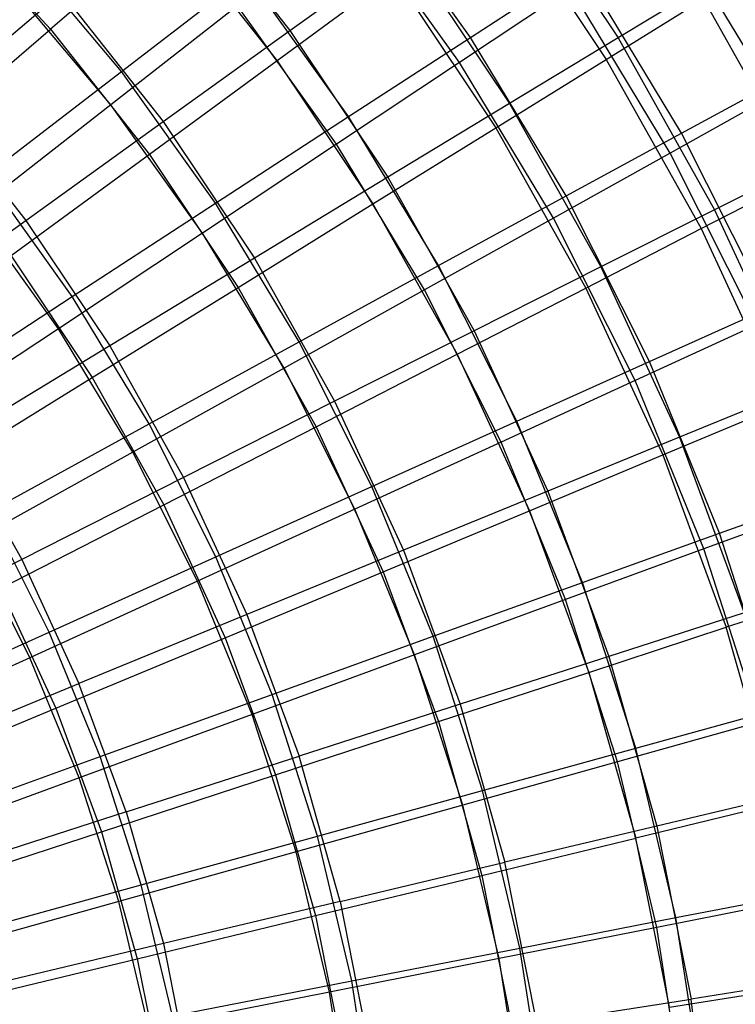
# Model space of a CAD drawing. Extents: x 0.05 to 6.09, y -3 to 3.03.
# Tile 121 of 124: x 4.62 to 5.35, y 0.36 to 1.36. Entities that reach past the tile are written whole.
import ezdxf

# ---------------------------------------------------------------- set-up
doc = ezdxf.new("R2010")
doc.units = 0
doc.header["$MEASUREMENT"] = 0
doc.layers.get('0').update_dxf_attribs({"color": 13, "linetype": 'CONTINUOUS'})

# ---------------------------------------------------------------- blocks, each defined once
blk = doc.blocks.new('GRUPUJ_1')
at = {"color": 0}
for p, q in [((5.06461, 4.51231, 1.57301), (5.17559, 4.34622, 1.57218)), ((5.06461, 4.51231, 1.57301), (5.17559, 4.34622, 1.57218)), ((5.02593, 4.34661, 1.28443), (4.91681, 4.49927, 1.28524)), ((5.02593, 4.34661, 1.28443), (4.91681, 4.49927, 1.28524)), ((4.73264, 4.49378, 1.18184), (4.84318, 4.35355, 1.18102)), ((4.73264, 4.49378, 1.18184), (4.84318, 4.35355, 1.18102)), ((5.05435, 4.48769, 4.75895), (5.16351, 4.32433, 4.75814)), ((5.05435, 4.48769, 4.75895), (5.16351, 4.32433, 4.75814)), ((4.49104, 4.47377, 5.32545), (4.60085, 4.35497, 5.32464)), ((4.49104, 4.47377, 5.32545), (4.60085, 4.35497, 5.32464)), ((5.01497, 4.32107, 5.04198), (4.90795, 4.47081, 5.04277)), ((5.01497, 4.32107, 5.04198), (4.90795, 4.47081, 5.04277)), ((4.72241, 4.45991, 5.14781), (4.60085, 4.35497, 5.32464)), ((4.72241, 4.45991, 5.14781), (4.60085, 4.35497, 5.32464)), ((4.72241, 4.45991, 5.14781), (4.83041, 4.32291, 5.14701)), ((4.72241, 4.45991, 5.14781), (4.83041, 4.32291, 5.14701)), ((5.33291, 4.28808, 4.64282), (5.22748, 4.46278, 4.6436)), ((5.33291, 4.28808, 4.64282), (5.22748, 4.46278, 4.6436)), ((4.67261, 4.31207, 0.9257), (4.56722, 4.43767, 0.92648)), ((4.67261, 4.31207, 0.9257), (4.56722, 4.43767, 0.92648)), ((4.84318, 4.35355, 1.18102), (4.95998, 4.43738, 1.37178)), ((4.84318, 4.35355, 1.18102), (4.95998, 4.43738, 1.37178)), ((4.95998, 4.43738, 1.37178), (5.0654, 4.27961, 1.371)), ((4.95998, 4.43738, 1.37178), (5.0654, 4.27961, 1.371)), ((5.02593, 4.34661, 1.28443), (5.13732, 4.41891, 1.48046)), ((5.02593, 4.34661, 1.28443), (5.13732, 4.41891, 1.48046)), ((5.23955, 4.24951, 1.4797), (5.13732, 4.41891, 1.48046)), ((5.23955, 4.24951, 1.4797), (5.13732, 4.41891, 1.48046)), ((4.67261, 4.31207, 0.9257), (4.80004, 4.40984, 1.09968)), ((4.67261, 4.31207, 0.9257), (4.80004, 4.40984, 1.09968)), ((4.90257, 4.26638, 1.09892), (4.80004, 4.40984, 1.09968)), ((4.90257, 4.26638, 1.09892), (4.80004, 4.40984, 1.09968)), ((4.94843, 4.40966, 4.95832), (4.83041, 4.32291, 5.14701)), ((4.94843, 4.40966, 4.95832), (4.83041, 4.32291, 5.14701)), ((4.94843, 4.40966, 4.95832), (5.05179, 4.25497, 4.95756)), ((4.94843, 4.40966, 4.95832), (5.05179, 4.25497, 4.95756)), ((4.66205, 4.27819, 5.39827), (4.55943, 4.4005, 5.39903)), ((4.66205, 4.27819, 5.39827), (4.55943, 4.4005, 5.39903)), ((5.27232, 4.40453, 1.78266), (5.17559, 4.34622, 1.57218)), ((5.27232, 4.40453, 1.78266), (5.17559, 4.34622, 1.57218)), ((4.4813, 4.2813, 0.83605), (4.612, 4.39188, 1.00262)), ((4.4813, 4.2813, 0.83605), (4.612, 4.39188, 1.00262)), ((4.612, 4.39188, 1.00262), (4.71492, 4.26133, 1.00186)), ((4.612, 4.39188, 1.00262), (4.71492, 4.26133, 1.00186)), ((5.1275, 4.39603, 4.84759), (5.01497, 4.32107, 5.04198)), ((5.1275, 4.39603, 4.84759), (5.01497, 4.32107, 5.04198)), ((5.22806, 4.22939, 4.84685), (5.1275, 4.39603, 4.84759)), ((5.22806, 4.22939, 4.84685), (5.1275, 4.39603, 4.84759)), ((4.7903, 4.37857, 5.2264), (4.66205, 4.27819, 5.39827)), ((4.7903, 4.37857, 5.2264), (4.66205, 4.27819, 5.39827)), ((4.89053, 4.23833, 5.22565), (4.7903, 4.37857, 5.2264)), ((4.89053, 4.23833, 5.22565), (4.7903, 4.37857, 5.2264)), ((5.16351, 4.32433, 4.75814), (5.26182, 4.38553, 4.54923)), ((5.16351, 4.32433, 4.75814), (5.26182, 4.38553, 4.54923)), ((5.26182, 4.38553, 4.54923), (5.36232, 4.20608, 4.54848)), ((5.26182, 4.38553, 4.54923), (5.36232, 4.20608, 4.54848)), ((4.46929, 4.24158, 5.48862), (4.60085, 4.35497, 5.32464)), ((4.46929, 4.24158, 5.48862), (4.60085, 4.35497, 5.32464)), ((4.60085, 4.35497, 5.32464), (4.701, 4.22793, 5.3239)), ((4.60085, 4.35497, 5.32464), (4.701, 4.22793, 5.3239)), ((4.71492, 4.26133, 1.00186), (4.84318, 4.35355, 1.18102)), ((4.71492, 4.26133, 1.00186), (4.84318, 4.35355, 1.18102)), ((4.84318, 4.35355, 1.18102), (4.94238, 4.20509, 1.18028)), ((4.84318, 4.35355, 1.18102), (4.94238, 4.20509, 1.18028)), ((4.90257, 4.26638, 1.09892), (5.02593, 4.34661, 1.28443)), ((4.90257, 4.26638, 1.09892), (5.02593, 4.34661, 1.28443)), ((5.12289, 4.18594, 1.28371), (5.02593, 4.34661, 1.28443)), ((5.12289, 4.18594, 1.28371), (5.02593, 4.34661, 1.28443)), ((5.17559, 4.34622, 1.57218), (5.0654, 4.27961, 1.371)), ((5.17559, 4.34622, 1.57218), (5.0654, 4.27961, 1.371)), ((5.17559, 4.34622, 1.57218), (5.2732, 4.17192, 1.57146)), ((5.17559, 4.34622, 1.57218), (5.2732, 4.17192, 1.57146)), ((4.83041, 4.32291, 5.14701), (4.701, 4.22793, 5.3239)), ((4.83041, 4.32291, 5.14701), (4.701, 4.22793, 5.3239)), ((4.83041, 4.32291, 5.14701), (4.92734, 4.17785, 5.14629)), ((4.83041, 4.32291, 5.14701), (4.92734, 4.17785, 5.14629)), ((5.01497, 4.32107, 5.04198), (4.89053, 4.23833, 5.22565)), ((5.01497, 4.32107, 5.04198), (4.89053, 4.23833, 5.22565)), ((5.11007, 4.16349, 5.04127), (5.01497, 4.32107, 5.04198)), ((5.11007, 4.16349, 5.04127), (5.01497, 4.32107, 5.04198)), ((5.05179, 4.25497, 4.95756), (5.16351, 4.32433, 4.75814)), ((5.05179, 4.25497, 4.95756), (5.16351, 4.32433, 4.75814)), ((5.16351, 4.32433, 4.75814), (5.25951, 4.15291, 4.75743)), ((5.16351, 4.32433, 4.75814), (5.25951, 4.15291, 4.75743)), ((4.53524, 4.20653, 0.76428), (4.67261, 4.31207, 0.9257)), ((4.53524, 4.20653, 0.76428), (4.67261, 4.31207, 0.9257)), ((4.76794, 4.17869, 0.92499), (4.67261, 4.31207, 0.9257)), ((4.76794, 4.17869, 0.92499), (4.67261, 4.31207, 0.9257)), ((5.23955, 4.24951, 1.4797), (5.34301, 4.30575, 1.68513)), ((5.23955, 4.24951, 1.4797), (5.34301, 4.30575, 1.68513)), ((5.33291, 4.28808, 4.64282), (5.22806, 4.22939, 4.84685)), ((5.33291, 4.28808, 4.64282), (5.22806, 4.22939, 4.84685)), ((4.4813, 4.2813, 0.83605), (4.57594, 4.16126, 0.83534)), ((4.4813, 4.2813, 0.83605), (4.57594, 4.16126, 0.83534)), ((4.66205, 4.27819, 5.39827), (4.52393, 4.17022, 5.55743)), ((4.66205, 4.27819, 5.39827), (4.52393, 4.17022, 5.55743)), ((4.7549, 4.14829, 5.39758), (4.66205, 4.27819, 5.39827)), ((4.7549, 4.14829, 5.39758), (4.66205, 4.27819, 5.39827)), ((5.0654, 4.27961, 1.371), (4.94238, 4.20509, 1.18028)), ((5.0654, 4.27961, 1.371), (4.94238, 4.20509, 1.18028)), ((5.0654, 4.27961, 1.371), (5.15811, 4.11405, 1.37031)), ((5.0654, 4.27961, 1.371), (5.15811, 4.11405, 1.37031)), ((4.57594, 4.16126, 0.83534), (4.71492, 4.26133, 1.00186)), ((4.57594, 4.16126, 0.83534), (4.71492, 4.26133, 1.00186)), ((4.71492, 4.26133, 1.00186), (4.80727, 4.12311, 1.00117)), ((4.71492, 4.26133, 1.00186), (4.80727, 4.12311, 1.00117)), ((4.76794, 4.17869, 0.92499), (4.90257, 4.26638, 1.09892)), ((4.76794, 4.17869, 0.92499), (4.90257, 4.26638, 1.09892)), ((4.99368, 4.11541, 1.09824), (4.90257, 4.26638, 1.09892)), ((4.99368, 4.11541, 1.09824), (4.90257, 4.26638, 1.09892)), ((4.92734, 4.17785, 5.14629), (5.05179, 4.25497, 4.95756)), ((4.92734, 4.17785, 5.14629), (5.05179, 4.25497, 4.95756)), ((5.05179, 4.25497, 4.95756), (5.1427, 4.09264, 4.95688)), ((5.05179, 4.25497, 4.95756), (5.1427, 4.09264, 4.95688)), ((5.12289, 4.18594, 1.28371), (5.23955, 4.24951, 1.4797)), ((5.12289, 4.18594, 1.28371), (5.23955, 4.24951, 1.4797)), ((5.32835, 4.0727, 1.47905), (5.23955, 4.24951, 1.4797)), ((5.32835, 4.0727, 1.47905), (5.23955, 4.24951, 1.4797)), ((4.89053, 4.23833, 5.22565), (4.7549, 4.14829, 5.39758)), ((4.89053, 4.23833, 5.22565), (4.7549, 4.14829, 5.39758)), ((4.9796, 4.09075, 5.22499), (4.89053, 4.23833, 5.22565)), ((4.9796, 4.09075, 5.22499), (4.89053, 4.23833, 5.22565)), ((4.701, 4.22793, 5.3239), (4.56095, 4.1253, 5.48794)), ((4.701, 4.22793, 5.3239), (4.56095, 4.1253, 5.48794)), ((4.701, 4.22793, 5.3239), (4.79087, 4.09342, 5.32323)), ((4.701, 4.22793, 5.3239), (4.79087, 4.09342, 5.32323)), ((5.22806, 4.22939, 4.84685), (5.11007, 4.16349, 5.04127)), ((5.22806, 4.22939, 4.84685), (5.11007, 4.16349, 5.04127)), ((5.31541, 4.05546, 4.8462), (5.22806, 4.22939, 4.84685)), ((5.31541, 4.05546, 4.8462), (5.22806, 4.22939, 4.84685)), ((5.37421, 4.22259, 1.7819), (5.2732, 4.17192, 1.57146)), ((5.37421, 4.22259, 1.7819), (5.2732, 4.17192, 1.57146)), ((4.62281, 4.08402, 0.76363), (4.53524, 4.20653, 0.76428)), ((4.62281, 4.08402, 0.76363), (4.53524, 4.20653, 0.76428)), ((4.94238, 4.20509, 1.18028), (4.80727, 4.12311, 1.00117)), ((4.94238, 4.20509, 1.18028), (4.80727, 4.12311, 1.00117)), ((4.94238, 4.20509, 1.18028), (5.02962, 4.0493, 1.17964)), ((4.94238, 4.20509, 1.18028), (5.02962, 4.0493, 1.17964)), ((5.25951, 4.15291, 4.75743), (5.36232, 4.20608, 4.54848)), ((5.25951, 4.15291, 4.75743), (5.36232, 4.20608, 4.54848)), ((4.62281, 4.08402, 0.76363), (4.76794, 4.17869, 0.92499)), ((4.62281, 4.08402, 0.76363), (4.76794, 4.17869, 0.92499)), ((4.85266, 4.03831, 0.92436), (4.76794, 4.17869, 0.92499)), ((4.85266, 4.03831, 0.92436), (4.76794, 4.17869, 0.92499)), ((4.99368, 4.11541, 1.09824), (5.12289, 4.18594, 1.28371)), ((4.99368, 4.11541, 1.09824), (5.12289, 4.18594, 1.28371)), ((5.2071, 4.01825, 1.28308), (5.12289, 4.18594, 1.28371)), ((5.2071, 4.01825, 1.28308), (5.12289, 4.18594, 1.28371)), ((4.60882, 4.05144, 5.5568), (4.52393, 4.17022, 5.55743)), ((4.60882, 4.05144, 5.5568), (4.52393, 4.17022, 5.55743)), ((4.79087, 4.09342, 5.32323), (4.92734, 4.17785, 5.14629)), ((4.79087, 4.09342, 5.32323), (4.92734, 4.17785, 5.14629)), ((4.92734, 4.17785, 5.14629), (5.01258, 4.02563, 5.14566)), ((4.92734, 4.17785, 5.14629), (5.01258, 4.02563, 5.14566)), ((5.2732, 4.17192, 1.57146), (5.15811, 4.11405, 1.37031)), ((5.2732, 4.17192, 1.57146), (5.15811, 4.11405, 1.37031)), ((5.2732, 4.17192, 1.57146), (5.35683, 3.99051, 1.57084)), ((5.2732, 4.17192, 1.57146), (5.35683, 3.99051, 1.57084)), ((4.42706, 4.05392, 0.68247), (4.57594, 4.16126, 0.83534)), ((4.42706, 4.05392, 0.68247), (4.57594, 4.16126, 0.83534)), ((4.57594, 4.16126, 0.83534), (4.66086, 4.03415, 0.83471)), ((4.57594, 4.16126, 0.83534), (4.66086, 4.03415, 0.83471)), ((5.11007, 4.16349, 5.04127), (4.9796, 4.09075, 5.22499)), ((5.11007, 4.16349, 5.04127), (4.9796, 4.09075, 5.22499)), ((5.19266, 3.99902, 5.04066), (5.11007, 4.16349, 5.04127)), ((5.19266, 3.99902, 5.04066), (5.11007, 4.16349, 5.04127)), ((4.7549, 4.14829, 5.39758), (4.60882, 4.05144, 5.5568)), ((4.7549, 4.14829, 5.39758), (4.60882, 4.05144, 5.5568)), ((4.83739, 4.01159, 5.39697), (4.7549, 4.14829, 5.39758)), ((4.83739, 4.01159, 5.39697), (4.7549, 4.14829, 5.39758)), ((5.1427, 4.09264, 4.95688), (5.25951, 4.15291, 4.75743)), ((5.1427, 4.09264, 4.95688), (5.25951, 4.15291, 4.75743)), ((5.25951, 4.15291, 4.75743), (5.34176, 3.97448, 4.75682)), ((5.25951, 4.15291, 4.75743), (5.34176, 3.97448, 4.75682)), ((4.56095, 4.1253, 5.48794), (4.64321, 4.00219, 5.48733)), ((4.56095, 4.1253, 5.48794), (4.64321, 4.00219, 5.48733)), ((4.80727, 4.12311, 1.00117), (4.66086, 4.03415, 0.83471)), ((4.80727, 4.12311, 1.00117), (4.66086, 4.03415, 0.83471)), ((4.80727, 4.12311, 1.00117), (4.88849, 3.97807, 1.00057)), ((4.80727, 4.12311, 1.00117), (4.88849, 3.97807, 1.00057)), ((4.85266, 4.03831, 0.92436), (4.99368, 4.11541, 1.09824)), ((4.85266, 4.03831, 0.92436), (4.99368, 4.11541, 1.09824)), ((5.07282, 3.95783, 1.09766), (4.99368, 4.11541, 1.09824)), ((5.07282, 3.95783, 1.09766), (4.99368, 4.11541, 1.09824)), ((5.15811, 4.11405, 1.37031), (5.02962, 4.0493, 1.17964)), ((5.15811, 4.11405, 1.37031), (5.02962, 4.0493, 1.17964)), ((5.15811, 4.11405, 1.37031), (5.23755, 3.94172, 1.36972)), ((5.15811, 4.11405, 1.37031), (5.23755, 3.94172, 1.36972)), ((4.64321, 4.00219, 5.48733), (4.79087, 4.09342, 5.32323)), ((4.64321, 4.00219, 5.48733), (4.79087, 4.09342, 5.32323)), ((4.79087, 4.09342, 5.32323), (4.86992, 3.95227, 5.32264)), ((4.79087, 4.09342, 5.32323), (4.86992, 3.95227, 5.32264)), ((4.9796, 4.09075, 5.22499), (4.83739, 4.01159, 5.39697)), ((4.9796, 4.09075, 5.22499), (4.83739, 4.01159, 5.39697)), ((5.05696, 3.93671, 5.22442), (4.9796, 4.09075, 5.22499)), ((5.05696, 3.93671, 5.22442), (4.9796, 4.09075, 5.22499)), ((5.01258, 4.02563, 5.14566), (5.1427, 4.09264, 4.95688)), ((5.01258, 4.02563, 5.14566), (5.1427, 4.09264, 4.95688)), ((5.1427, 4.09264, 4.95688), (5.22059, 3.92368, 4.9563)), ((5.1427, 4.09264, 4.95688), (5.22059, 3.92368, 4.9563)), ((4.46798, 3.98291, 0.61573), (4.62281, 4.08402, 0.76363)), ((4.46798, 3.98291, 0.61573), (4.62281, 4.08402, 0.76363)), ((4.70062, 3.95508, 0.76305), (4.62281, 4.08402, 0.76363)), ((4.70062, 3.95508, 0.76305), (4.62281, 4.08402, 0.76363)), ((5.2071, 4.01825, 1.28308), (5.32835, 4.0727, 1.47905)), ((5.2071, 4.01825, 1.28308), (5.32835, 4.0727, 1.47905)), ((4.60882, 4.05144, 5.5568), (4.45314, 3.94834, 5.7024)), ((4.60882, 4.05144, 5.5568), (4.45314, 3.94834, 5.7024)), ((4.68426, 3.92644, 5.55624), (4.60882, 4.05144, 5.5568)), ((4.68426, 3.92644, 5.55624), (4.60882, 4.05144, 5.5568)), ((5.02962, 4.0493, 1.17964), (4.88849, 3.97807, 1.00057)), ((5.02962, 4.0493, 1.17964), (4.88849, 3.97807, 1.00057)), ((5.02962, 4.0493, 1.17964), (5.10438, 3.88715, 1.17908)), ((5.02962, 4.0493, 1.17964), (5.10438, 3.88715, 1.17908)), ((5.31541, 4.05546, 4.8462), (5.19266, 3.99902, 5.04066)), ((5.31541, 4.05546, 4.8462), (5.19266, 3.99902, 5.04066)), ((4.66086, 4.03415, 0.83471), (4.50402, 3.93874, 0.68189)), ((4.66086, 4.03415, 0.83471), (4.50402, 3.93874, 0.68189)), ((4.66086, 4.03415, 0.83471), (4.73555, 3.90078, 0.83416)), ((4.66086, 4.03415, 0.83471), (4.73555, 3.90078, 0.83416)), ((4.70062, 3.95508, 0.76305), (4.85266, 4.03831, 0.92436)), ((4.70062, 3.95508, 0.76305), (4.85266, 4.03831, 0.92436)), ((4.92624, 3.89179, 0.92382), (4.85266, 4.03831, 0.92436)), ((4.92624, 3.89179, 0.92382), (4.85266, 4.03831, 0.92436)), ((4.86992, 3.95227, 5.32264), (5.01258, 4.02563, 5.14566)), ((4.86992, 3.95227, 5.32264), (5.01258, 4.02563, 5.14566)), ((5.01258, 4.02563, 5.14566), (5.08562, 3.86719, 5.14512)), ((5.01258, 4.02563, 5.14566), (5.08562, 3.86719, 5.14512)), ((4.83739, 4.01159, 5.39697), (4.68426, 3.92644, 5.55624)), ((4.83739, 4.01159, 5.39697), (4.68426, 3.92644, 5.55624)), ((4.90905, 3.8689, 5.39644), (4.83739, 4.01159, 5.39697)), ((4.90905, 3.8689, 5.39644), (4.83739, 4.01159, 5.39697)), ((5.07282, 3.95783, 1.09766), (5.2071, 4.01825, 1.28308)), ((5.07282, 3.95783, 1.09766), (5.2071, 4.01825, 1.28308)), ((5.27807, 3.84453, 1.28256), (5.2071, 4.01825, 1.28308)), ((5.27807, 3.84453, 1.28256), (5.2071, 4.01825, 1.28308)), ((4.48522, 3.90469, 5.63763), (4.64321, 4.00219, 5.48733)), ((4.48522, 3.90469, 5.63763), (4.64321, 4.00219, 5.48733)), ((4.64321, 4.00219, 5.48733), (4.71556, 3.87301, 5.4868)), ((4.64321, 4.00219, 5.48733), (4.71556, 3.87301, 5.4868)), ((5.19266, 3.99902, 5.04066), (5.05696, 3.93671, 5.22442)), ((5.19266, 3.99902, 5.04066), (5.05696, 3.93671, 5.22442)), ((5.26227, 3.82864, 5.04014), (5.19266, 3.99902, 5.04066)), ((5.26227, 3.82864, 5.04014), (5.19266, 3.99902, 5.04066)), ((5.35683, 3.99051, 1.57084), (5.23755, 3.94172, 1.36972)), ((5.35683, 3.99051, 1.57084), (5.23755, 3.94172, 1.36972)), ((4.88849, 3.97807, 1.00057), (4.73555, 3.90078, 0.83416)), ((4.88849, 3.97807, 1.00057), (4.73555, 3.90078, 0.83416)), ((4.88849, 3.97807, 1.00057), (4.95809, 3.82711, 1.00005)), ((4.88849, 3.97807, 1.00057), (4.95809, 3.82711, 1.00005)), ((5.22059, 3.92368, 4.9563), (5.34176, 3.97448, 4.75682)), ((5.22059, 3.92368, 4.9563), (5.34176, 3.97448, 4.75682)), ((4.53842, 3.86619, 0.61521), (4.70062, 3.95508, 0.76305)), ((4.53842, 3.86619, 0.61521), (4.70062, 3.95508, 0.76305)), ((4.7682, 3.8205, 0.76255), (4.70062, 3.95508, 0.76305)), ((4.7682, 3.8205, 0.76255), (4.70062, 3.95508, 0.76305)), ((4.71556, 3.87301, 5.4868), (4.86992, 3.95227, 5.32264)), ((4.71556, 3.87301, 5.4868), (4.86992, 3.95227, 5.32264)), ((4.86992, 3.95227, 5.32264), (4.93764, 3.80536, 5.32214)), ((4.86992, 3.95227, 5.32264), (4.93764, 3.80536, 5.32214)), ((4.92624, 3.89179, 0.92382), (5.07282, 3.95783, 1.09766)), ((4.92624, 3.89179, 0.92382), (5.07282, 3.95783, 1.09766)), ((5.1395, 3.7946, 1.09716), (5.07282, 3.95783, 1.09766)), ((5.1395, 3.7946, 1.09716), (5.07282, 3.95783, 1.09766)), ((4.50402, 3.93874, 0.68189), (4.57171, 3.81787, 0.68139)), ((4.50402, 3.93874, 0.68189), (4.57171, 3.81787, 0.68139)), ((5.23755, 3.94172, 1.36972), (5.10438, 3.88715, 1.17908)), ((5.23755, 3.94172, 1.36972), (5.10438, 3.88715, 1.17908)), ((5.23755, 3.94172, 1.36972), (5.30323, 3.7637, 1.36923)), ((5.23755, 3.94172, 1.36972), (5.30323, 3.7637, 1.36923)), ((5.05696, 3.93671, 5.22442), (4.90905, 3.8689, 5.39644)), ((5.05696, 3.93671, 5.22442), (4.90905, 3.8689, 5.39644)), ((5.12215, 3.77714, 5.22394), (5.05696, 3.93671, 5.22442)), ((5.12215, 3.77714, 5.22394), (5.05696, 3.93671, 5.22442)), ((4.68426, 3.92644, 5.55624), (4.52106, 3.8358, 5.70189)), ((4.68426, 3.92644, 5.55624), (4.52106, 3.8358, 5.70189)), ((4.74978, 3.79597, 5.55575), (4.68426, 3.92644, 5.55624)), ((4.74978, 3.79597, 5.55575), (4.68426, 3.92644, 5.55624)), ((5.08562, 3.86719, 5.14512), (5.22059, 3.92368, 4.9563)), ((5.08562, 3.86719, 5.14512), (5.22059, 3.92368, 4.9563)), ((5.22059, 3.92368, 4.9563), (5.28498, 3.74913, 4.95583)), ((5.22059, 3.92368, 4.9563), (5.28498, 3.74913, 4.95583)), ((4.73555, 3.90078, 0.83416), (4.57171, 3.81787, 0.68139)), ((4.73555, 3.90078, 0.83416), (4.57171, 3.81787, 0.68139)), ((4.73555, 3.90078, 0.83416), (4.79955, 3.76195, 0.83368)), ((4.73555, 3.90078, 0.83416), (4.79955, 3.76195, 0.83368)), ((4.7682, 3.8205, 0.76255), (4.92624, 3.89179, 0.92382)), ((4.7682, 3.8205, 0.76255), (4.92624, 3.89179, 0.92382)), ((4.98825, 3.74001, 0.92336), (4.92624, 3.89179, 0.92382)), ((4.98825, 3.74001, 0.92336), (4.92624, 3.89179, 0.92382)), ((5.27807, 3.84453, 1.28256), (5.40317, 3.88953, 1.47849)), ((5.27807, 3.84453, 1.28256), (5.40317, 3.88953, 1.47849)), ((5.10438, 3.88715, 1.17908), (4.95809, 3.82711, 1.00005)), ((5.10438, 3.88715, 1.17908), (4.95809, 3.82711, 1.00005)), ((5.10438, 3.88715, 1.17908), (5.16618, 3.71963, 1.17862)), ((5.10438, 3.88715, 1.17908), (5.16618, 3.71963, 1.17862)), ((4.55041, 3.78829, 5.63715), (4.71556, 3.87301, 5.4868)), ((4.55041, 3.78829, 5.63715), (4.71556, 3.87301, 5.4868)), ((4.71556, 3.87301, 5.4868), (4.77754, 3.73854, 5.48634)), ((4.71556, 3.87301, 5.4868), (4.77754, 3.73854, 5.48634)), ((4.90905, 3.8689, 5.39644), (4.74978, 3.79597, 5.55575)), ((4.90905, 3.8689, 5.39644), (4.74978, 3.79597, 5.55575)), ((4.96944, 3.7211, 5.39599), (4.90905, 3.8689, 5.39644)), ((4.96944, 3.7211, 5.39599), (4.90905, 3.8689, 5.39644)), ((5.38901, 3.87529, 4.84566), (5.26227, 3.82864, 5.04014)), ((5.38901, 3.87529, 4.84566), (5.26227, 3.82864, 5.04014)), ((4.5996, 3.74436, 0.61476), (4.53842, 3.86619, 0.61521)), ((4.5996, 3.74436, 0.61476), (4.53842, 3.86619, 0.61521)), ((4.93764, 3.80536, 5.32214), (5.08562, 3.86719, 5.14512)), ((4.93764, 3.80536, 5.32214), (5.08562, 3.86719, 5.14512)), ((5.08562, 3.86719, 5.14512), (5.146, 3.70352, 5.14467)), ((5.08562, 3.86719, 5.14512), (5.146, 3.70352, 5.14467)), ((5.1395, 3.7946, 1.09716), (5.27807, 3.84453, 1.28256)), ((5.1395, 3.7946, 1.09716), (5.27807, 3.84453, 1.28256)), ((5.33537, 3.66584, 1.28213), (5.27807, 3.84453, 1.28256)), ((5.33537, 3.66584, 1.28213), (5.27807, 3.84453, 1.28256)), ((4.58005, 3.71833, 5.70146), (4.52106, 3.8358, 5.70189)), ((4.58005, 3.71833, 5.70146), (4.52106, 3.8358, 5.70189)), ((4.5996, 3.74436, 0.61476), (4.7682, 3.8205, 0.76255)), ((4.5996, 3.74436, 0.61476), (4.7682, 3.8205, 0.76255)), ((4.82516, 3.68109, 0.76213), (4.7682, 3.8205, 0.76255)), ((4.82516, 3.68109, 0.76213), (4.7682, 3.8205, 0.76255)), ((4.95809, 3.82711, 1.00005), (4.79955, 3.76195, 0.83368)), ((4.95809, 3.82711, 1.00005), (4.79955, 3.76195, 0.83368)), ((4.95809, 3.82711, 1.00005), (5.01562, 3.67114, 0.99963)), ((4.95809, 3.82711, 1.00005), (5.01562, 3.67114, 0.99963)), ((5.26227, 3.82864, 5.04014), (5.12215, 3.77714, 5.22394)), ((5.26227, 3.82864, 5.04014), (5.12215, 3.77714, 5.22394)), ((5.31847, 3.65337, 5.03973), (5.26227, 3.82864, 5.04014)), ((5.31847, 3.65337, 5.03973), (5.26227, 3.82864, 5.04014)), ((4.57171, 3.81787, 0.68139), (4.39792, 3.72985, 0.54317)), ((4.57171, 3.81787, 0.68139), (4.39792, 3.72985, 0.54317)), ((4.57171, 3.81787, 0.68139), (4.6297, 3.69207, 0.68096)), ((4.57171, 3.81787, 0.68139), (4.6297, 3.69207, 0.68096)), ((4.77754, 3.73854, 5.48634), (4.93764, 3.80536, 5.32214)), ((4.77754, 3.73854, 5.48634), (4.93764, 3.80536, 5.32214)), ((4.93764, 3.80536, 5.32214), (4.99364, 3.65359, 5.32173)), ((4.93764, 3.80536, 5.32214), (4.99364, 3.65359, 5.32173)), ((4.74978, 3.79597, 5.55575), (4.58005, 3.71833, 5.70146)), ((4.74978, 3.79597, 5.55575), (4.58005, 3.71833, 5.70146)), ((4.805, 3.66082, 5.55535), (4.74978, 3.79597, 5.55575)), ((4.805, 3.66082, 5.55535), (4.74978, 3.79597, 5.55575)), ((4.98825, 3.74001, 0.92336), (5.1395, 3.7946, 1.09716)), ((4.98825, 3.74001, 0.92336), (5.1395, 3.7946, 1.09716)), ((5.19334, 3.62668, 1.09676), (5.1395, 3.7946, 1.09716)), ((5.19334, 3.62668, 1.09676), (5.1395, 3.7946, 1.09716)), ((5.40976, 3.79015, 4.75632), (5.28498, 3.74913, 4.95583)), ((5.40976, 3.79015, 4.75632), (5.28498, 3.74913, 4.95583)), ((4.55041, 3.78829, 5.63715), (4.60626, 3.66713, 5.63673)), ((4.55041, 3.78829, 5.63715), (4.60626, 3.66713, 5.63673)), ((5.12215, 3.77714, 5.22394), (4.96944, 3.7211, 5.39599)), ((5.12215, 3.77714, 5.22394), (4.96944, 3.7211, 5.39599)), ((5.17478, 3.613, 5.22355), (5.12215, 3.77714, 5.22394)), ((5.17478, 3.613, 5.22355), (5.12215, 3.77714, 5.22394)), ((4.79955, 3.76195, 0.83368), (4.6297, 3.69207, 0.68096)), ((4.79955, 3.76195, 0.83368), (4.6297, 3.69207, 0.68096)), ((4.79955, 3.76195, 0.83368), (4.85246, 3.61853, 0.83329)), ((4.79955, 3.76195, 0.83368), (4.85246, 3.61853, 0.83329)), ((5.30323, 3.7637, 1.36923), (5.16618, 3.71963, 1.17862)), ((5.30323, 3.7637, 1.36923), (5.16618, 3.71963, 1.17862)), ((4.42138, 3.66381, 0.48128), (4.5996, 3.74436, 0.61476)), ((4.42138, 3.66381, 0.48128), (4.5996, 3.74436, 0.61476)), ((4.65116, 3.61816, 0.61438), (4.5996, 3.74436, 0.61476)), ((4.65116, 3.61816, 0.61438), (4.5996, 3.74436, 0.61476)), ((4.82516, 3.68109, 0.76213), (4.98825, 3.74001, 0.92336)), ((4.82516, 3.68109, 0.76213), (4.98825, 3.74001, 0.92336)), ((5.0383, 3.58389, 0.92299), (4.98825, 3.74001, 0.92336)), ((5.0383, 3.58389, 0.92299), (4.98825, 3.74001, 0.92336)), ((5.146, 3.70352, 5.14467), (5.28498, 3.74913, 4.95583)), ((5.146, 3.70352, 5.14467), (5.28498, 3.74913, 4.95583)), ((5.33548, 3.57006, 4.95545), (5.28498, 3.74913, 4.95583)), ((5.33548, 3.57006, 4.95545), (5.28498, 3.74913, 4.95583)), ((4.60626, 3.66713, 5.63673), (4.77754, 3.73854, 5.48634)), ((4.60626, 3.66713, 5.63673), (4.77754, 3.73854, 5.48634)), ((4.77754, 3.73854, 5.48634), (4.82879, 3.59963, 5.48596)), ((4.77754, 3.73854, 5.48634), (4.82879, 3.59963, 5.48596)), ((4.96944, 3.7211, 5.39599), (4.805, 3.66082, 5.55535)), ((4.96944, 3.7211, 5.39599), (4.805, 3.66082, 5.55535)), ((5.01818, 3.56905, 5.39563), (4.96944, 3.7211, 5.39599)), ((5.01818, 3.56905, 5.39563), (4.96944, 3.7211, 5.39599)), ((5.16618, 3.71963, 1.17862), (5.01562, 3.67114, 0.99963)), ((5.16618, 3.71963, 1.17862), (5.01562, 3.67114, 0.99963)), ((5.16618, 3.71963, 1.17862), (5.21464, 3.54778, 1.17826)), ((5.16618, 3.71963, 1.17862), (5.21464, 3.54778, 1.17826)), ((4.58005, 3.71833, 5.70146), (4.40082, 3.63642, 5.83273)), ((4.58005, 3.71833, 5.70146), (4.40082, 3.63642, 5.83273)), ((4.62976, 3.59664, 5.70109), (4.58005, 3.71833, 5.70146)), ((4.62976, 3.59664, 5.70109), (4.58005, 3.71833, 5.70146)), ((4.99364, 3.65359, 5.32173), (5.146, 3.70352, 5.14467)), ((4.99364, 3.65359, 5.32173), (5.146, 3.70352, 5.14467)), ((5.146, 3.70352, 5.14467), (5.19335, 3.53561, 5.14432)), ((5.146, 3.70352, 5.14467), (5.19335, 3.53561, 5.14432)), ((4.44954, 3.61787, 0.54279), (4.6297, 3.69207, 0.68096)), ((4.44954, 3.61787, 0.54279), (4.6297, 3.69207, 0.68096)), ((4.67765, 3.5621, 0.68061), (4.6297, 3.69207, 0.68096)), ((4.67765, 3.5621, 0.68061), (4.6297, 3.69207, 0.68096)), ((4.65116, 3.61816, 0.61438), (4.82516, 3.68109, 0.76213)), ((4.65116, 3.61816, 0.61438), (4.82516, 3.68109, 0.76213)), ((4.87114, 3.53769, 0.76178), (4.82516, 3.68109, 0.76213)), ((4.87114, 3.53769, 0.76178), (4.82516, 3.68109, 0.76213)), ((5.01562, 3.67114, 0.99963), (4.85246, 3.61853, 0.83329)), ((5.01562, 3.67114, 0.99963), (4.85246, 3.61853, 0.83329)), ((5.01562, 3.67114, 0.99963), (5.06075, 3.51115, 0.99929)), ((5.01562, 3.67114, 0.99963), (5.06075, 3.51115, 0.99929)), ((4.4248, 3.59156, 5.77245), (4.60626, 3.66713, 5.63673)), ((4.4248, 3.59156, 5.77245), (4.60626, 3.66713, 5.63673)), ((4.60626, 3.66713, 5.63673), (4.65244, 3.54197, 5.63639)), ((4.60626, 3.66713, 5.63673), (4.65244, 3.54197, 5.63639)), ((4.805, 3.66082, 5.55535), (4.62976, 3.59664, 5.70109)), ((4.805, 3.66082, 5.55535), (4.62976, 3.59664, 5.70109)), ((4.84957, 3.52179, 5.55501), (4.805, 3.66082, 5.55535)), ((4.84957, 3.52179, 5.55501), (4.805, 3.66082, 5.55535)), ((5.19334, 3.62668, 1.09676), (5.33537, 3.66584, 1.28213)), ((5.19334, 3.62668, 1.09676), (5.33537, 3.66584, 1.28213)), ((4.82879, 3.59963, 5.48596), (4.99364, 3.65359, 5.32173)), ((4.82879, 3.59963, 5.48596), (4.99364, 3.65359, 5.32173)), ((4.99364, 3.65359, 5.32173), (5.03755, 3.49789, 5.3214)), ((4.99364, 3.65359, 5.32173), (5.03755, 3.49789, 5.3214)), ((5.31847, 3.65337, 5.03973), (5.17478, 3.613, 5.22355)), ((5.31847, 3.65337, 5.03973), (5.17478, 3.613, 5.22355)), ((5.0383, 3.58389, 0.92299), (5.19334, 3.62668, 1.09676)), ((5.0383, 3.58389, 0.92299), (5.19334, 3.62668, 1.09676)), ((5.234, 3.4551, 1.09646), (5.19334, 3.62668, 1.09676)), ((5.234, 3.4551, 1.09646), (5.19334, 3.62668, 1.09676)), ((4.46723, 3.55158, 0.48094), (4.65116, 3.61816, 0.61438)), ((4.46723, 3.55158, 0.48094), (4.65116, 3.61816, 0.61438)), ((4.69278, 3.48834, 0.61407), (4.65116, 3.61816, 0.61438)), ((4.69278, 3.48834, 0.61407), (4.65116, 3.61816, 0.61438)), ((4.67765, 3.5621, 0.68061), (4.85246, 3.61853, 0.83329)), ((4.67765, 3.5621, 0.68061), (4.85246, 3.61853, 0.83329)), ((4.89395, 3.4714, 0.83298), (4.85246, 3.61853, 0.83329)), ((4.89395, 3.4714, 0.83298), (4.85246, 3.61853, 0.83329)), ((5.17478, 3.613, 5.22355), (5.01818, 3.56905, 5.39563)), ((5.17478, 3.613, 5.22355), (5.01818, 3.56905, 5.39563)), ((5.21453, 3.44527, 5.22325), (5.17478, 3.613, 5.22355)), ((5.21453, 3.44527, 5.22325), (5.17478, 3.613, 5.22355)), ((4.62976, 3.59664, 5.70109), (4.44473, 3.52894, 5.8324)), ((4.62976, 3.59664, 5.70109), (4.44473, 3.52894, 5.8324)), ((4.6699, 3.47147, 5.70079), (4.62976, 3.59664, 5.70109)), ((4.6699, 3.47147, 5.70079), (4.62976, 3.59664, 5.70109)), ((4.65244, 3.54197, 5.63639), (4.82879, 3.59963, 5.48596)), ((4.65244, 3.54197, 5.63639), (4.82879, 3.59963, 5.48596)), ((4.82879, 3.59963, 5.48596), (4.86898, 3.45712, 5.48566)), ((4.82879, 3.59963, 5.48596), (4.86898, 3.45712, 5.48566)), ((4.87114, 3.53769, 0.76178), (5.0383, 3.58389, 0.92299)), ((4.87114, 3.53769, 0.76178), (5.0383, 3.58389, 0.92299)), ((5.07611, 3.42435, 0.92271), (5.0383, 3.58389, 0.92299)), ((5.07611, 3.42435, 0.92271), (5.0383, 3.58389, 0.92299)), ((5.35473, 3.58107, 1.36885), (5.21464, 3.54778, 1.17826)), ((5.35473, 3.58107, 1.36885), (5.21464, 3.54778, 1.17826)), ((5.33548, 3.57006, 4.95545), (5.19335, 3.53561, 5.14432)), ((5.33548, 3.57006, 4.95545), (5.19335, 3.53561, 5.14432)), ((4.67765, 3.5621, 0.68061), (4.49222, 3.50219, 0.54247)), ((4.67765, 3.5621, 0.68061), (4.49222, 3.50219, 0.54247)), ((4.67765, 3.5621, 0.68061), (4.71525, 3.42877, 0.68033)), ((4.67765, 3.5621, 0.68061), (4.71525, 3.42877, 0.68033)), ((5.01818, 3.56905, 5.39563), (4.84957, 3.52179, 5.55501)), ((5.01818, 3.56905, 5.39563), (4.84957, 3.52179, 5.55501)), ((5.05501, 3.41369, 5.39536), (5.01818, 3.56905, 5.39563)), ((5.05501, 3.41369, 5.39536), (5.01818, 3.56905, 5.39563)), ((4.46561, 3.48094, 5.77214), (4.65244, 3.54197, 5.63639)), ((4.46561, 3.48094, 5.77214), (4.65244, 3.54197, 5.63639)), ((4.65244, 3.54197, 5.63639), (4.68865, 3.41356, 5.63612)), ((4.65244, 3.54197, 5.63639), (4.68865, 3.41356, 5.63612)), ((5.21464, 3.54778, 1.17826), (5.06075, 3.51115, 0.99929)), ((5.21464, 3.54778, 1.17826), (5.06075, 3.51115, 0.99929)), ((5.21464, 3.54778, 1.17826), (5.24947, 3.37265, 1.17801)), ((5.21464, 3.54778, 1.17826), (5.24947, 3.37265, 1.17801)), ((4.69278, 3.48834, 0.61407), (4.87114, 3.53769, 0.76178)), ((4.69278, 3.48834, 0.61407), (4.87114, 3.53769, 0.76178)), ((4.90587, 3.39115, 0.76153), (4.87114, 3.53769, 0.76178)), ((4.90587, 3.39115, 0.76153), (4.87114, 3.53769, 0.76178)), ((5.03755, 3.49789, 5.3214), (5.19335, 3.53561, 5.14432)), ((5.03755, 3.49789, 5.3214), (5.19335, 3.53561, 5.14432)), ((5.22739, 3.3645, 5.14406), (5.19335, 3.53561, 5.14432)), ((5.22739, 3.3645, 5.14406), (5.19335, 3.53561, 5.14432)), ((4.84957, 3.52179, 5.55501), (4.6699, 3.47147, 5.70079)), ((4.84957, 3.52179, 5.55501), (4.6699, 3.47147, 5.70079)), ((4.88324, 3.37972, 5.55476), (4.84957, 3.52179, 5.55501)), ((4.88324, 3.37972, 5.55476), (4.84957, 3.52179, 5.55501)), ((4.89395, 3.4714, 0.83298), (5.06075, 3.51115, 0.99929)), ((4.89395, 3.4714, 0.83298), (5.06075, 3.51115, 0.99929)), ((5.09318, 3.34811, 0.99905), (5.06075, 3.51115, 0.99929)), ((5.09318, 3.34811, 0.99905), (5.06075, 3.51115, 0.99929)), ((4.86898, 3.45712, 5.48566), (5.03755, 3.49789, 5.3214)), ((4.86898, 3.45712, 5.48566), (5.03755, 3.49789, 5.3214)), ((5.03755, 3.49789, 5.3214), (5.06911, 3.33922, 5.32117)), ((5.03755, 3.49789, 5.3214), (5.06911, 3.33922, 5.32117)), ((4.50424, 3.43614, 0.48067), (4.69278, 3.48834, 0.61407)), ((4.50424, 3.43614, 0.48067), (4.69278, 3.48834, 0.61407)), ((4.72422, 3.35569, 0.61383), (4.69278, 3.48834, 0.61407)), ((4.72422, 3.35569, 0.61383), (4.69278, 3.48834, 0.61407)), ((5.234, 3.4551, 1.09646), (5.37864, 3.48324, 1.28181)), ((5.234, 3.4551, 1.09646), (5.37864, 3.48324, 1.28181)), ((4.6699, 3.47147, 5.70079), (4.48017, 3.41839, 5.83214)), ((4.6699, 3.47147, 5.70079), (4.48017, 3.41839, 5.83214)), ((4.70021, 3.34357, 5.70057), (4.6699, 3.47147, 5.70079)), ((4.70021, 3.34357, 5.70057), (4.6699, 3.47147, 5.70079)), ((4.89395, 3.4714, 0.83298), (4.71525, 3.42877, 0.68033)), ((4.89395, 3.4714, 0.83298), (4.71525, 3.42877, 0.68033)), ((4.89395, 3.4714, 0.83298), (4.92378, 3.32147, 0.83276)), ((4.89395, 3.4714, 0.83298), (4.92378, 3.32147, 0.83276)), ((5.36091, 3.47428, 5.03941), (5.21453, 3.44527, 5.22325)), ((5.36091, 3.47428, 5.03941), (5.21453, 3.44527, 5.22325)), ((4.68865, 3.41356, 5.63612), (4.86898, 3.45712, 5.48566)), ((4.68865, 3.41356, 5.63612), (4.86898, 3.45712, 5.48566)), ((4.86898, 3.45712, 5.48566), (4.89786, 3.31191, 5.48544)), ((4.86898, 3.45712, 5.48566), (4.89786, 3.31191, 5.48544)), ((5.07611, 3.42435, 0.92271), (5.234, 3.4551, 1.09646)), ((5.07611, 3.42435, 0.92271), (5.234, 3.4551, 1.09646)), ((5.26125, 3.28089, 1.09626), (5.234, 3.4551, 1.09646)), ((5.26125, 3.28089, 1.09626), (5.234, 3.4551, 1.09646)), ((5.21453, 3.44527, 5.22325), (5.05501, 3.41369, 5.39536)), ((5.21453, 3.44527, 5.22325), (5.05501, 3.41369, 5.39536)), ((5.24116, 3.27496, 5.22305), (5.21453, 3.44527, 5.22325)), ((5.24116, 3.27496, 5.22305), (5.21453, 3.44527, 5.22325)), ((4.71525, 3.42877, 0.68033), (4.52568, 3.38351, 0.54222)), ((4.71525, 3.42877, 0.68033), (4.52568, 3.38351, 0.54222)), ((4.71525, 3.42877, 0.68033), (4.74227, 3.29291, 0.68013)), ((4.71525, 3.42877, 0.68033), (4.74227, 3.29291, 0.68013)), ((4.90587, 3.39115, 0.76153), (5.07611, 3.42435, 0.92271)), ((4.90587, 3.39115, 0.76153), (5.07611, 3.42435, 0.92271)), ((5.10145, 3.26236, 0.92252), (5.07611, 3.42435, 0.92271)), ((5.10145, 3.26236, 0.92252), (5.07611, 3.42435, 0.92271)), ((4.49761, 3.36746, 5.77191), (4.68865, 3.41356, 5.63612)), ((4.49761, 3.36746, 5.77191), (4.68865, 3.41356, 5.63612)), ((4.68865, 3.41356, 5.63612), (4.71467, 3.28272, 5.63593)), ((4.68865, 3.41356, 5.63612), (4.71467, 3.28272, 5.63593)), ((5.05501, 3.41369, 5.39536), (4.88324, 3.37972, 5.55476)), ((5.05501, 3.41369, 5.39536), (4.88324, 3.37972, 5.55476)), ((5.07968, 3.25594, 5.39518), (5.05501, 3.41369, 5.39536)), ((5.07968, 3.25594, 5.39518), (5.05501, 3.41369, 5.39536)), ((4.72422, 3.35569, 0.61383), (4.90587, 3.39115, 0.76153)), ((4.72422, 3.35569, 0.61383), (4.90587, 3.39115, 0.76153)), ((4.92913, 3.24236, 0.76135), (4.90587, 3.39115, 0.76153)), ((4.92913, 3.24236, 0.76135), (4.90587, 3.39115, 0.76153)), ((5.39175, 3.39496, 1.36858), (5.24947, 3.37265, 1.17801)), ((5.39175, 3.39496, 1.36858), (5.24947, 3.37265, 1.17801)), ((5.22739, 3.3645, 5.14406), (5.37178, 3.38759, 4.95518)), ((5.22739, 3.3645, 5.14406), (5.37178, 3.38759, 4.95518)), ((4.88324, 3.37972, 5.55476), (4.70021, 3.34357, 5.70057)), ((4.88324, 3.37972, 5.55476), (4.70021, 3.34357, 5.70057)), ((4.9058, 3.23548, 5.5546), (4.88324, 3.37972, 5.55476)), ((4.9058, 3.23548, 5.5546), (4.88324, 3.37972, 5.55476)), ((5.09318, 3.34811, 0.99905), (5.24947, 3.37265, 1.17801)), ((5.09318, 3.34811, 0.99905), (5.24947, 3.37265, 1.17801)), ((5.27046, 3.19534, 1.17785), (5.24947, 3.37265, 1.17801)), ((5.27046, 3.19534, 1.17785), (5.24947, 3.37265, 1.17801))]:
    blk.add_line(p, q, dxfattribs=at)

msp = doc.modelspace()

# ---------------------------------------------------------------- block references
at = {"color": 0}
msp.add_blockref('GRUPUJ_1', (0.05452, -3.0046, 0.05645), dxfattribs=at)

doc.saveas('drawing.dxf')
